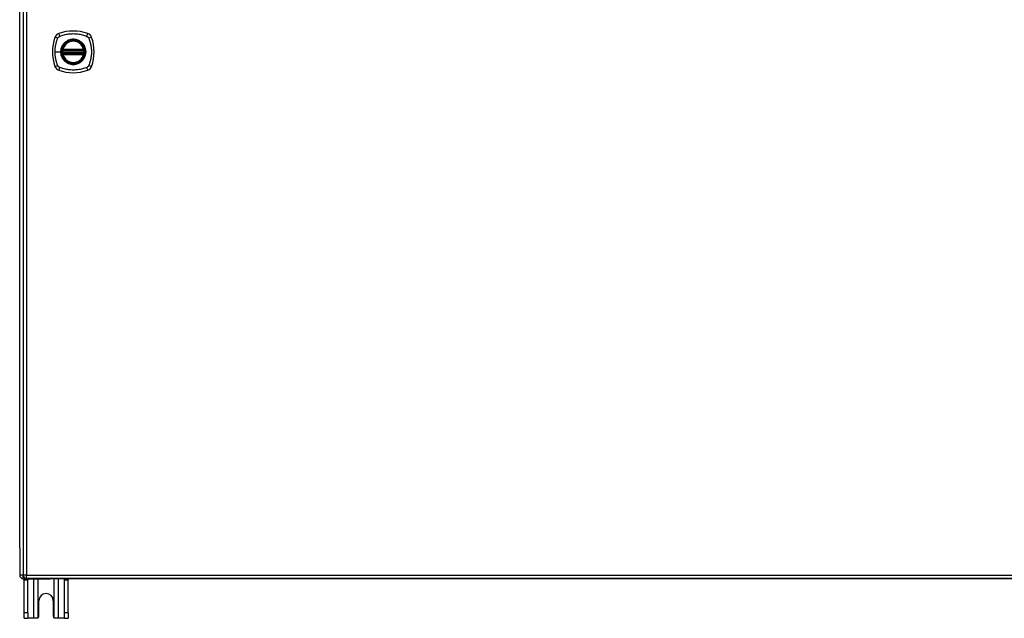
# Model space of a CAD drawing. Header units: inches. Extents: x 17 to 386, y 34 to 183.
# Tile 9 of 21: x 129 to 157, y 94 to 111. Entities that reach past the tile are written whole.
import ezdxf

# ---------------------------------------------------------------- set-up
doc = ezdxf.new("R2010")
doc.units = ezdxf.units.IN
doc.header["$MEASUREMENT"] = 0
doc.layers.add('Visible Edges(ANSI)', color=7, linetype='Continuous', lineweight=25)
doc.layers.add('Visible Tangent Edges(ANSI)', color=7, linetype='Continuous', lineweight=25)

msp = doc.modelspace()

# ---------------------------------------------------------------- linework, layer by layer
at = {"layer": 'Visible Edges(ANSI)'}
for p, q in [((129.376, 124.57), (129.376, 94.85)), ((129.278, 95.624), (129.278, 123.876)), ((130.504, 109.75), (131.097, 109.75)), ((131.097, 109.671), (130.504, 109.671)), ((130.508, 109.77), (131.093, 109.77)), ((131.093, 109.651), (130.508, 109.651)), ((129.278, 95.624), (129.278, 94.849)), ((129.377, 94.75), (130.144, 94.75)), ((129.403, 94.719), (129.403, 94.75)), ((129.403, 93.781), (129.403, 94.719)), ((201.08, 94.751), (129.475, 94.751)), ((129.508, 94.75), (129.508, 94.719)), ((129.508, 93.781), (129.508, 94.719)), ((201.179, 94.75), (130.144, 94.75)), ((130.548, 94.719), (130.548, 94.75)), ((130.548, 93.781), (130.548, 94.719)), ((130.653, 94.75), (130.653, 94.719)), ((130.653, 93.781), (130.653, 94.719)), ((129.825, 93.687), (129.825, 94.125)), ((130.231, 94.125), (130.231, 93.687)), ((129.403, 93.625), (129.403, 93.781)), ((129.508, 93.781), (129.508, 93.625)), ((130.548, 93.625), (130.548, 93.781)), ((130.653, 93.781), (130.653, 93.625)), ((129.403, 93.625), (129.508, 93.625)), ((129.672, 93.625), (129.508, 93.625)), ((129.763, 93.625), (129.672, 93.625)), ((130.384, 93.625), (130.293, 93.625)), ((130.548, 93.625), (130.384, 93.625)), ((130.548, 93.625), (130.653, 93.625))]:
    msp.add_line(p, q, dxfattribs=at)
at = {"layer": 'Visible Edges(ANSI)', "flags": 128}
for points in [[(130.492, 109.764), (130.492, 109.763), (130.492, 109.763), (130.492, 109.763), (130.492, 109.763), (130.492, 109.762), (130.492, 109.762), (130.492, 109.761), (130.491, 109.76), (130.491, 109.759), (130.491, 109.758), (130.491, 109.757), (130.491, 109.756), (130.491, 109.755), (130.49, 109.754), (130.49, 109.753), (130.49, 109.751), (130.49, 109.75), (130.49, 109.748), (130.49, 109.747), (130.489, 109.745), (130.489, 109.744), (130.489, 109.742), (130.489, 109.741), (130.489, 109.739)], [(130.489, 109.682), (130.489, 109.68), (130.489, 109.679), (130.489, 109.677), (130.489, 109.675), (130.49, 109.674), (130.49, 109.672), (130.49, 109.671), (130.49, 109.669), (130.49, 109.668), (130.49, 109.667), (130.491, 109.666), (130.491, 109.664), (130.491, 109.663), (130.491, 109.662), (130.491, 109.661), (130.491, 109.66), (130.492, 109.66), (130.492, 109.659), (130.492, 109.658), (130.492, 109.658), (130.492, 109.658), (130.492, 109.657), (130.492, 109.657), (130.492, 109.657)], [(131.112, 109.739), (131.112, 109.741), (131.112, 109.742), (131.112, 109.744), (131.111, 109.745), (131.111, 109.747), (131.111, 109.748), (131.111, 109.75), (131.111, 109.751), (131.111, 109.753), (131.11, 109.754), (131.11, 109.755), (131.11, 109.756), (131.11, 109.757), (131.11, 109.758), (131.11, 109.759), (131.109, 109.76), (131.109, 109.761), (131.109, 109.762), (131.109, 109.762), (131.109, 109.763), (131.109, 109.763), (131.109, 109.763), (131.109, 109.763), (131.109, 109.764)], [(131.109, 109.657), (131.109, 109.657), (131.109, 109.657), (131.109, 109.658), (131.109, 109.658), (131.109, 109.658), (131.109, 109.659), (131.109, 109.66), (131.109, 109.66), (131.11, 109.661), (131.11, 109.662), (131.11, 109.663), (131.11, 109.664), (131.11, 109.666), (131.11, 109.667), (131.111, 109.668), (131.111, 109.669), (131.111, 109.671), (131.111, 109.672), (131.111, 109.674), (131.111, 109.675), (131.112, 109.677), (131.112, 109.679), (131.112, 109.68), (131.112, 109.682)], [(129.807, 93.643), (129.805, 93.641), (129.804, 93.64), (129.802, 93.639), (129.801, 93.638), (129.799, 93.636), (129.797, 93.635), (129.796, 93.634), (129.794, 93.633), (129.792, 93.632), (129.79, 93.631), (129.788, 93.63), (129.786, 93.629), (129.784, 93.629), (129.782, 93.628), (129.78, 93.627), (129.779, 93.627), (129.777, 93.626), (129.775, 93.626), (129.773, 93.625), (129.771, 93.625), (129.769, 93.625), (129.767, 93.625), (129.765, 93.625), (129.763, 93.625)], [(130.293, 93.625), (130.291, 93.625), (130.289, 93.625), (130.287, 93.625), (130.285, 93.625), (130.283, 93.625), (130.281, 93.626), (130.279, 93.626), (130.277, 93.627), (130.275, 93.627), (130.273, 93.628), (130.271, 93.629), (130.27, 93.629), (130.268, 93.63), (130.266, 93.631), (130.264, 93.632), (130.262, 93.633), (130.26, 93.634), (130.259, 93.635), (130.257, 93.636), (130.255, 93.638), (130.254, 93.639), (130.252, 93.64), (130.251, 93.641), (130.249, 93.643)]]:
    msp.add_lwpolyline(points, dxfattribs=at)
at = {"layer": 'Visible Edges(ANSI)'}
for radius in [0.32, 0.315]:
    msp.add_circle((130.8, 109.71), radius, dxfattribs=at)
for centre, radius, start, end in [((130.446, 110.065), 0.177, 108.7722, 161.2278), ((130.8, 109.021), 1.28, 71.2278, 108.7722), ((131.155, 110.065), 0.177, 18.7722, 71.2278), ((131.489, 109.71), 1.28, 161.2278, 198.7722), ((130.8, 109.71), 0.313, 13.6344, 166.3656), ((130.111, 109.71), 1.28, 341.2278, 18.7722), ((130.8, 109.71), 0.313, 174.7499, 185.2501), ((130.8, 109.71), 0.313, 166.3656, 170.216), ((130.504, 109.762), 0.0118, 170.216, 270), ((130.504, 109.659), 0.0118, 90, 189.784), ((130.508, 109.781), 0.0118, 166.3656, 270), ((131.093, 109.781), 0.0118, 270, 13.6344), ((131.097, 109.762), 0.0118, 270, 9.784), ((131.097, 109.659), 0.0118, 350.216, 90), ((130.8, 109.71), 0.313, 9.784, 13.6344), ((130.8, 109.71), 0.313, 354.7499, 5.2501), ((130.8, 109.71), 0.313, 189.784, 193.6344), ((130.508, 109.639), 0.0118, 90, 193.6344), ((130.8, 109.71), 0.313, 193.6344, 346.3656), ((131.093, 109.639), 0.0118, 346.3656, 90), ((130.8, 109.71), 0.313, 346.3656, 350.216), ((130.446, 109.356), 0.177, 198.7722, 251.2278), ((130.8, 110.399), 1.28, 251.2278, 288.7722), ((131.155, 109.356), 0.177, 288.7722, 341.2278), ((129.377, 94.849), 0.099, 180, 270), ((129.475, 94.85), 0.099, 180, 270), ((130.028, 94.125), 0.203, 0, 180), ((129.763, 93.687), 0.062, 314.9335, 0), ((130.293, 93.687), 0.062, 180, 225.0665)]:
    msp.add_arc(centre, radius, start, end, dxfattribs=at)
at = {"layer": 'Visible Tangent Edges(ANSI)'}
for p, q in [((129.475, 124.57), (129.475, 94.85)), ((130.284, 109.71), (130.444, 109.71)), ((130.448, 109.71), (130.444, 109.71)), ((130.501, 109.738), (130.489, 109.739)), ((130.501, 109.683), (130.489, 109.682)), ((130.498, 109.763), (130.492, 109.764)), ((130.496, 109.784), (130.508, 109.781)), ((130.501, 109.738), (131.1, 109.738)), ((131.1, 109.683), (130.501, 109.683)), ((130.504, 109.75), (130.504, 109.76)), ((130.504, 109.661), (130.504, 109.671)), ((130.508, 109.77), (130.508, 109.781)), ((131.093, 109.781), (130.508, 109.781)), ((130.508, 109.76), (130.508, 109.77)), ((130.508, 109.76), (131.093, 109.76)), ((131.093, 109.781), (131.105, 109.784)), ((131.093, 109.781), (131.093, 109.77)), ((131.093, 109.77), (131.093, 109.76)), ((131.097, 109.76), (131.097, 109.75)), ((131.097, 109.671), (131.097, 109.661)), ((131.112, 109.739), (131.1, 109.738)), ((131.112, 109.682), (131.1, 109.683)), ((131.109, 109.764), (131.103, 109.763)), ((130.492, 109.657), (130.498, 109.658)), ((130.508, 109.639), (130.496, 109.637)), ((130.508, 109.651), (130.508, 109.661)), ((131.093, 109.661), (130.508, 109.661)), ((130.508, 109.639), (130.508, 109.651)), ((130.508, 109.639), (131.093, 109.639)), ((131.093, 109.661), (131.093, 109.651)), ((131.093, 109.651), (131.093, 109.639)), ((131.105, 109.637), (131.093, 109.639)), ((131.103, 109.658), (131.109, 109.657)), ((129.376, 94.849), (129.278, 94.849)), ((129.475, 94.85), (129.376, 94.85)), ((129.475, 94.751), (129.475, 94.85)), ((129.475, 94.85), (201.08, 94.85)), ((129.377, 94.75), (129.377, 94.84)), ((129.403, 94.719), (129.508, 94.719)), ((129.672, 94.75), (129.672, 93.625)), ((129.807, 93.643), (129.807, 94.75)), ((130.249, 94.75), (130.249, 93.643)), ((130.384, 93.625), (130.384, 94.75)), ((130.548, 94.719), (130.653, 94.719)), ((129.508, 93.781), (129.403, 93.781)), ((130.653, 93.781), (130.548, 93.781))]:
    msp.add_line(p, q, dxfattribs=at)
at = {"layer": 'Visible Tangent Edges(ANSI)', "flags": 128}
for points in [[(130.284, 109.71), (130.284, 109.727), (130.284, 109.743), (130.285, 109.76), (130.286, 109.776), (130.287, 109.793), (130.289, 109.809), (130.29, 109.826), (130.293, 109.842), (130.295, 109.858), (130.297, 109.875), (130.3, 109.891), (130.303, 109.907), (130.306, 109.923), (130.31, 109.939), (130.314, 109.955), (130.318, 109.971), (130.322, 109.987), (130.327, 110.003), (130.331, 110.019), (130.336, 110.034), (130.341, 110.05), (130.347, 110.065), (130.352, 110.081), (130.36, 110.099)], [(130.36, 110.099), (130.362, 110.102), (130.363, 110.104), (130.365, 110.107), (130.366, 110.11), (130.368, 110.112), (130.37, 110.115), (130.372, 110.117), (130.373, 110.12), (130.375, 110.122), (130.377, 110.125), (130.379, 110.127), (130.382, 110.129), (130.384, 110.131), (130.386, 110.133), (130.388, 110.135), (130.391, 110.137), (130.393, 110.139), (130.396, 110.141), (130.398, 110.143), (130.401, 110.144), (130.404, 110.146), (130.406, 110.147), (130.409, 110.149), (130.412, 110.15)], [(130.412, 110.15), (130.445, 110.164), (130.476, 110.175), (130.508, 110.184), (130.54, 110.193), (130.572, 110.201), (130.604, 110.208), (130.636, 110.213), (130.669, 110.218), (130.702, 110.222), (130.735, 110.225), (130.768, 110.226), (130.801, 110.227), (130.834, 110.226), (130.867, 110.225), (130.899, 110.222), (130.932, 110.218), (130.965, 110.213), (130.997, 110.208), (131.029, 110.201), (131.061, 110.193), (131.093, 110.184), (131.124, 110.175), (131.155, 110.164), (131.189, 110.15)], [(130.448, 109.71), (130.46, 109.802), (130.495, 109.887), (130.551, 109.96), (130.624, 110.015), (130.709, 110.051), (130.801, 110.062), (130.892, 110.05), (130.977, 110.015), (131.05, 109.959), (131.106, 109.887), (131.141, 109.801), (131.153, 109.71), (131.141, 109.619), (131.105, 109.534), (131.049, 109.461), (130.977, 109.405), (130.892, 109.37), (130.8, 109.358), (130.709, 109.37), (130.624, 109.406), (130.551, 109.461), (130.495, 109.534), (130.46, 109.619), (130.448, 109.71)], [(130.573, 109.985), (130.571, 109.983), (130.569, 109.981), (130.567, 109.98), (130.564, 109.978), (130.562, 109.976), (130.56, 109.974), (130.558, 109.972), (130.556, 109.97), (130.554, 109.968), (130.552, 109.966), (130.55, 109.965), (130.548, 109.963), (130.546, 109.961), (130.544, 109.959), (130.542, 109.957), (130.541, 109.955), (130.539, 109.953), (130.537, 109.951), (130.535, 109.948), (130.533, 109.946), (130.531, 109.944), (130.529, 109.942), (130.528, 109.94), (130.526, 109.938)], [(131.028, 109.985), (131.012, 109.998), (130.995, 110.009), (130.977, 110.02), (130.959, 110.03), (130.94, 110.038), (130.921, 110.046), (130.902, 110.052), (130.882, 110.058), (130.862, 110.062), (130.842, 110.065), (130.821, 110.067), (130.8, 110.067), (130.78, 110.067), (130.759, 110.065), (130.739, 110.062), (130.719, 110.058), (130.699, 110.052), (130.679, 110.046), (130.66, 110.038), (130.641, 110.03), (130.623, 110.02), (130.606, 110.009), (130.589, 109.998), (130.573, 109.985)], [(131.075, 109.938), (131.073, 109.94), (131.071, 109.942), (131.07, 109.944), (131.068, 109.946), (131.066, 109.948), (131.064, 109.95), (131.062, 109.953), (131.06, 109.955), (131.058, 109.957), (131.056, 109.959), (131.055, 109.961), (131.053, 109.963), (131.051, 109.964), (131.049, 109.966), (131.047, 109.968), (131.045, 109.97), (131.043, 109.972), (131.041, 109.974), (131.038, 109.976), (131.036, 109.978), (131.034, 109.98), (131.032, 109.981), (131.03, 109.983), (131.028, 109.985)], [(131.189, 110.15), (131.192, 110.149), (131.195, 110.148), (131.197, 110.146), (131.2, 110.144), (131.202, 110.143), (131.205, 110.141), (131.207, 110.139), (131.21, 110.137), (131.212, 110.135), (131.215, 110.133), (131.217, 110.131), (131.219, 110.129), (131.221, 110.127), (131.223, 110.125), (131.225, 110.122), (131.227, 110.12), (131.229, 110.118), (131.231, 110.115), (131.233, 110.112), (131.234, 110.11), (131.236, 110.107), (131.238, 110.104), (131.239, 110.102), (131.24, 110.099)], [(131.24, 110.099), (131.254, 110.065), (131.265, 110.034), (131.274, 110.003), (131.283, 109.971), (131.291, 109.939), (131.298, 109.907), (131.303, 109.875), (131.308, 109.842), (131.312, 109.809), (131.315, 109.777), (131.316, 109.744), (131.317, 109.711), (131.316, 109.678), (131.315, 109.645), (131.312, 109.612), (131.308, 109.579), (131.304, 109.546), (131.298, 109.514), (131.291, 109.482), (131.283, 109.45), (131.274, 109.418), (131.265, 109.386), (131.254, 109.355), (131.24, 109.322)], [(130.36, 109.322), (130.352, 109.34), (130.347, 109.355), (130.341, 109.371), (130.336, 109.386), (130.331, 109.402), (130.327, 109.418), (130.322, 109.434), (130.318, 109.449), (130.314, 109.465), (130.31, 109.481), (130.306, 109.498), (130.303, 109.514), (130.3, 109.53), (130.297, 109.546), (130.295, 109.562), (130.292, 109.579), (130.29, 109.595), (130.289, 109.611), (130.287, 109.628), (130.286, 109.644), (130.285, 109.661), (130.284, 109.677), (130.284, 109.694), (130.284, 109.71)], [(130.526, 109.938), (130.519, 109.93), (130.513, 109.922), (130.507, 109.913), (130.501, 109.905), (130.496, 109.896), (130.491, 109.887), (130.486, 109.878), (130.481, 109.869), (130.476, 109.86), (130.472, 109.85), (130.468, 109.841), (130.465, 109.831), (130.461, 109.822), (130.458, 109.812), (130.456, 109.802), (130.453, 109.792), (130.451, 109.782), (130.449, 109.772), (130.447, 109.762), (130.446, 109.751), (130.445, 109.741), (130.444, 109.731), (130.444, 109.721), (130.444, 109.71)], [(130.444, 109.71), (130.444, 109.7), (130.444, 109.69), (130.445, 109.68), (130.446, 109.669), (130.447, 109.659), (130.449, 109.649), (130.451, 109.639), (130.453, 109.629), (130.456, 109.619), (130.458, 109.609), (130.461, 109.599), (130.465, 109.589), (130.468, 109.58), (130.472, 109.57), (130.476, 109.561), (130.481, 109.552), (130.486, 109.542), (130.491, 109.533), (130.496, 109.525), (130.501, 109.516), (130.507, 109.507), (130.513, 109.499), (130.519, 109.491), (130.526, 109.483)], [(130.496, 109.784), (130.496, 109.783), (130.496, 109.782), (130.496, 109.781), (130.496, 109.78), (130.495, 109.779), (130.495, 109.778), (130.495, 109.778), (130.495, 109.777), (130.495, 109.776), (130.495, 109.775), (130.495, 109.774), (130.495, 109.773), (130.495, 109.772), (130.495, 109.771), (130.495, 109.77), (130.496, 109.769), (130.496, 109.768), (130.496, 109.767), (130.496, 109.766), (130.497, 109.766), (130.497, 109.765), (130.497, 109.764), (130.498, 109.763), (130.498, 109.763)], [(130.498, 109.763), (130.498, 109.762), (130.498, 109.762), (130.499, 109.762), (130.499, 109.762), (130.499, 109.762), (130.499, 109.762), (130.499, 109.761), (130.5, 109.761), (130.5, 109.761), (130.5, 109.761), (130.5, 109.761), (130.501, 109.761), (130.501, 109.761), (130.501, 109.761), (130.501, 109.76), (130.502, 109.76), (130.502, 109.76), (130.502, 109.76), (130.502, 109.76), (130.503, 109.76), (130.503, 109.76), (130.503, 109.76), (130.503, 109.76), (130.504, 109.76)], [(130.501, 109.738), (130.501, 109.739), (130.501, 109.739), (130.501, 109.74), (130.501, 109.741), (130.501, 109.742), (130.501, 109.742), (130.502, 109.743), (130.502, 109.744), (130.502, 109.744), (130.502, 109.745), (130.502, 109.746), (130.503, 109.746), (130.503, 109.747), (130.503, 109.747), (130.503, 109.748), (130.503, 109.748), (130.503, 109.749), (130.503, 109.749), (130.503, 109.749), (130.503, 109.749), (130.504, 109.749), (130.504, 109.75), (130.504, 109.75), (130.504, 109.75)], [(130.504, 109.671), (130.504, 109.671), (130.504, 109.671), (130.504, 109.671), (130.503, 109.671), (130.503, 109.672), (130.503, 109.672), (130.503, 109.672), (130.503, 109.673), (130.503, 109.673), (130.503, 109.673), (130.503, 109.674), (130.503, 109.674), (130.502, 109.675), (130.502, 109.676), (130.502, 109.676), (130.502, 109.677), (130.502, 109.678), (130.501, 109.678), (130.501, 109.679), (130.501, 109.68), (130.501, 109.68), (130.501, 109.681), (130.501, 109.682), (130.501, 109.683)], [(130.504, 109.76), (130.504, 109.76), (130.504, 109.76), (130.504, 109.76), (130.504, 109.76), (130.504, 109.76), (130.505, 109.76), (130.505, 109.76), (130.505, 109.76), (130.505, 109.76), (130.505, 109.76), (130.505, 109.76), (130.506, 109.76), (130.506, 109.76), (130.506, 109.76), (130.506, 109.76), (130.506, 109.76), (130.507, 109.76), (130.507, 109.76), (130.507, 109.76), (130.507, 109.76), (130.507, 109.76), (130.507, 109.76), (130.508, 109.76), (130.508, 109.76)], [(131.075, 109.483), (131.088, 109.499), (131.099, 109.516), (131.11, 109.533), (131.12, 109.552), (131.129, 109.57), (131.136, 109.589), (131.143, 109.609), (131.148, 109.629), (131.152, 109.649), (131.155, 109.669), (131.157, 109.69), (131.157, 109.711), (131.157, 109.731), (131.155, 109.752), (131.152, 109.772), (131.148, 109.792), (131.142, 109.812), (131.136, 109.832), (131.128, 109.851), (131.12, 109.869), (131.11, 109.888), (131.099, 109.905), (131.088, 109.922), (131.075, 109.938)], [(131.093, 109.76), (131.093, 109.76), (131.093, 109.76), (131.094, 109.76), (131.094, 109.76), (131.094, 109.76), (131.094, 109.76), (131.094, 109.76), (131.094, 109.76), (131.095, 109.76), (131.095, 109.76), (131.095, 109.76), (131.095, 109.76), (131.095, 109.76), (131.096, 109.76), (131.096, 109.76), (131.096, 109.76), (131.096, 109.76), (131.096, 109.76), (131.096, 109.76), (131.097, 109.76), (131.097, 109.76), (131.097, 109.76), (131.097, 109.76), (131.097, 109.76)], [(131.097, 109.76), (131.097, 109.76), (131.098, 109.76), (131.098, 109.76), (131.098, 109.76), (131.099, 109.76), (131.099, 109.76), (131.099, 109.76), (131.099, 109.76), (131.1, 109.76), (131.1, 109.761), (131.1, 109.761), (131.1, 109.761), (131.101, 109.761), (131.101, 109.761), (131.101, 109.761), (131.101, 109.761), (131.101, 109.761), (131.102, 109.762), (131.102, 109.762), (131.102, 109.762), (131.102, 109.762), (131.103, 109.762), (131.103, 109.762), (131.103, 109.763)], [(131.097, 109.75), (131.097, 109.75), (131.097, 109.75), (131.097, 109.749), (131.097, 109.749), (131.097, 109.749), (131.098, 109.749), (131.098, 109.749), (131.098, 109.748), (131.098, 109.748), (131.098, 109.747), (131.098, 109.747), (131.098, 109.746), (131.098, 109.746), (131.099, 109.745), (131.099, 109.744), (131.099, 109.744), (131.099, 109.743), (131.099, 109.742), (131.1, 109.742), (131.1, 109.741), (131.1, 109.74), (131.1, 109.739), (131.1, 109.739), (131.1, 109.738)], [(131.1, 109.683), (131.1, 109.682), (131.1, 109.681), (131.1, 109.68), (131.1, 109.68), (131.1, 109.679), (131.099, 109.678), (131.099, 109.678), (131.099, 109.677), (131.099, 109.676), (131.099, 109.676), (131.098, 109.675), (131.098, 109.674), (131.098, 109.674), (131.098, 109.673), (131.098, 109.673), (131.098, 109.673), (131.098, 109.672), (131.098, 109.672), (131.097, 109.672), (131.097, 109.671), (131.097, 109.671), (131.097, 109.671), (131.097, 109.671), (131.097, 109.671)], [(131.103, 109.763), (131.103, 109.763), (131.104, 109.764), (131.104, 109.765), (131.104, 109.766), (131.105, 109.766), (131.105, 109.767), (131.105, 109.768), (131.105, 109.769), (131.105, 109.77), (131.105, 109.771), (131.106, 109.772), (131.106, 109.773), (131.106, 109.774), (131.106, 109.775), (131.106, 109.776), (131.106, 109.777), (131.106, 109.778), (131.106, 109.778), (131.105, 109.779), (131.105, 109.78), (131.105, 109.781), (131.105, 109.782), (131.105, 109.783), (131.105, 109.784)], [(130.498, 109.658), (130.498, 109.657), (130.497, 109.657), (130.497, 109.656), (130.497, 109.655), (130.496, 109.654), (130.496, 109.653), (130.496, 109.653), (130.496, 109.652), (130.495, 109.651), (130.495, 109.65), (130.495, 109.649), (130.495, 109.648), (130.495, 109.647), (130.495, 109.646), (130.495, 109.645), (130.495, 109.644), (130.495, 109.643), (130.495, 109.642), (130.495, 109.641), (130.496, 109.64), (130.496, 109.639), (130.496, 109.638), (130.496, 109.638), (130.496, 109.637)], [(130.504, 109.661), (130.503, 109.661), (130.503, 109.661), (130.503, 109.661), (130.503, 109.661), (130.502, 109.661), (130.502, 109.661), (130.502, 109.66), (130.502, 109.66), (130.501, 109.66), (130.501, 109.66), (130.501, 109.66), (130.501, 109.66), (130.5, 109.66), (130.5, 109.66), (130.5, 109.66), (130.5, 109.659), (130.499, 109.659), (130.499, 109.659), (130.499, 109.659), (130.499, 109.659), (130.499, 109.659), (130.498, 109.659), (130.498, 109.658), (130.498, 109.658)], [(130.508, 109.661), (130.508, 109.661), (130.507, 109.661), (130.507, 109.661), (130.507, 109.661), (130.507, 109.661), (130.507, 109.661), (130.507, 109.661), (130.506, 109.661), (130.506, 109.661), (130.506, 109.661), (130.506, 109.661), (130.506, 109.661), (130.505, 109.661), (130.505, 109.661), (130.505, 109.661), (130.505, 109.661), (130.505, 109.661), (130.505, 109.661), (130.504, 109.661), (130.504, 109.661), (130.504, 109.661), (130.504, 109.661), (130.504, 109.661), (130.504, 109.661)], [(130.526, 109.483), (130.528, 109.481), (130.529, 109.479), (130.531, 109.476), (130.533, 109.474), (130.535, 109.472), (130.537, 109.47), (130.539, 109.468), (130.541, 109.466), (130.542, 109.464), (130.544, 109.462), (130.546, 109.46), (130.548, 109.458), (130.55, 109.456), (130.552, 109.454), (130.554, 109.452), (130.556, 109.45), (130.558, 109.449), (130.56, 109.447), (130.562, 109.445), (130.564, 109.443), (130.567, 109.441), (130.569, 109.439), (130.571, 109.438), (130.573, 109.436)], [(130.573, 109.436), (130.589, 109.423), (130.606, 109.411), (130.623, 109.401), (130.642, 109.391), (130.66, 109.382), (130.679, 109.375), (130.699, 109.368), (130.719, 109.363), (130.739, 109.359), (130.759, 109.356), (130.78, 109.354), (130.8, 109.353), (130.821, 109.354), (130.842, 109.356), (130.862, 109.359), (130.882, 109.363), (130.902, 109.368), (130.922, 109.375), (130.941, 109.382), (130.959, 109.391), (130.978, 109.401), (130.995, 109.411), (131.012, 109.423), (131.028, 109.436)], [(131.028, 109.436), (131.03, 109.438), (131.032, 109.439), (131.034, 109.441), (131.036, 109.443), (131.038, 109.445), (131.041, 109.447), (131.043, 109.449), (131.045, 109.45), (131.047, 109.452), (131.049, 109.454), (131.051, 109.456), (131.053, 109.458), (131.055, 109.46), (131.056, 109.462), (131.058, 109.464), (131.06, 109.466), (131.062, 109.468), (131.064, 109.47), (131.066, 109.472), (131.068, 109.474), (131.07, 109.476), (131.071, 109.479), (131.073, 109.481), (131.075, 109.483)], [(131.097, 109.661), (131.097, 109.661), (131.097, 109.661), (131.097, 109.661), (131.097, 109.661), (131.096, 109.661), (131.096, 109.661), (131.096, 109.661), (131.096, 109.661), (131.096, 109.661), (131.096, 109.661), (131.095, 109.661), (131.095, 109.661), (131.095, 109.661), (131.095, 109.661), (131.095, 109.661), (131.094, 109.661), (131.094, 109.661), (131.094, 109.661), (131.094, 109.661), (131.094, 109.661), (131.094, 109.661), (131.093, 109.661), (131.093, 109.661), (131.093, 109.661)], [(131.103, 109.658), (131.103, 109.658), (131.103, 109.659), (131.102, 109.659), (131.102, 109.659), (131.102, 109.659), (131.102, 109.659), (131.101, 109.659), (131.101, 109.659), (131.101, 109.66), (131.101, 109.66), (131.101, 109.66), (131.1, 109.66), (131.1, 109.66), (131.1, 109.66), (131.1, 109.66), (131.099, 109.66), (131.099, 109.66), (131.099, 109.661), (131.099, 109.661), (131.098, 109.661), (131.098, 109.661), (131.098, 109.661), (131.097, 109.661), (131.097, 109.661)], [(131.105, 109.637), (131.105, 109.638), (131.105, 109.638), (131.105, 109.639), (131.105, 109.64), (131.105, 109.641), (131.106, 109.642), (131.106, 109.643), (131.106, 109.644), (131.106, 109.645), (131.106, 109.646), (131.106, 109.647), (131.106, 109.648), (131.106, 109.649), (131.105, 109.65), (131.105, 109.651), (131.105, 109.652), (131.105, 109.653), (131.105, 109.653), (131.105, 109.654), (131.104, 109.655), (131.104, 109.656), (131.104, 109.657), (131.103, 109.657), (131.103, 109.658)], [(130.382, 109.292), (130.381, 109.293), (130.38, 109.294), (130.378, 109.295), (130.377, 109.296), (130.376, 109.297), (130.375, 109.298), (130.374, 109.3), (130.373, 109.301), (130.373, 109.302), (130.372, 109.303), (130.371, 109.304), (130.37, 109.306), (130.369, 109.307), (130.368, 109.308), (130.367, 109.31), (130.366, 109.311), (130.366, 109.312), (130.365, 109.314), (130.364, 109.315), (130.363, 109.316), (130.363, 109.318), (130.362, 109.319), (130.361, 109.32), (130.36, 109.322)], [(130.412, 109.27), (130.41, 109.271), (130.409, 109.272), (130.408, 109.272), (130.406, 109.273), (130.405, 109.274), (130.404, 109.275), (130.402, 109.276), (130.401, 109.276), (130.4, 109.277), (130.398, 109.278), (130.397, 109.279), (130.396, 109.28), (130.395, 109.281), (130.393, 109.282), (130.392, 109.282), (130.391, 109.283), (130.39, 109.284), (130.388, 109.285), (130.387, 109.286), (130.386, 109.287), (130.385, 109.288), (130.384, 109.289), (130.383, 109.291), (130.382, 109.292)], [(131.189, 109.27), (131.155, 109.257), (131.124, 109.246), (131.093, 109.237), (131.061, 109.228), (131.029, 109.22), (130.997, 109.213), (130.965, 109.207), (130.932, 109.202), (130.899, 109.199), (130.867, 109.196), (130.834, 109.194), (130.801, 109.194), (130.768, 109.194), (130.735, 109.196), (130.702, 109.199), (130.669, 109.202), (130.636, 109.207), (130.604, 109.213), (130.572, 109.22), (130.54, 109.228), (130.508, 109.236), (130.476, 109.246), (130.445, 109.257), (130.412, 109.27)], [(131.24, 109.322), (131.239, 109.319), (131.238, 109.316), (131.236, 109.314), (131.234, 109.311), (131.233, 109.308), (131.231, 109.306), (131.229, 109.303), (131.227, 109.301), (131.225, 109.298), (131.223, 109.296), (131.221, 109.294), (131.219, 109.292), (131.217, 109.289), (131.215, 109.287), (131.212, 109.285), (131.21, 109.283), (131.208, 109.282), (131.205, 109.28), (131.202, 109.278), (131.2, 109.276), (131.197, 109.275), (131.195, 109.273), (131.192, 109.272), (131.189, 109.27)]]:
    msp.add_lwpolyline(points, dxfattribs=at)
at = {"layer": 'Visible Tangent Edges(ANSI)'}
for radius in [0.346, 0.342, 0.325, 0.324]:
    msp.add_circle((130.8, 109.71), radius, dxfattribs=at)
for start, end in [(13.6344, 166.3656), (174.7499, 185.2501), (354.7499, 5.2501), (193.6344, 346.3656)]:
    msp.add_arc((130.8, 109.71), 0.301, start, end, dxfattribs=at)
for centre, major_axis, ratio, start_param, end_param in [((130.426, 110.123), (-0.037, 0.112), 0.042597, 0.170073, 1.307344), ((131.175, 110.123), (0.037, 0.112), 0.042597, 4.975842, 6.113112), ((130.388, 110.085), (-0.112, 0.037), 0.042597, 4.975842, 6.113112), ((131.213, 110.085), (0.112, 0.037), 0.042597, 0.170073, 1.307344), ((130.492, 109.763), (0.00773, 0.00893), 0.431674, 4.96723, 6.283185), ((130.504, 109.758), (0.0021, 0.0116), 0.025638, 0, 1.426581), ((131.097, 109.758), (-0.0021, 0.0116), 0.025638, 4.856604, 6.283185), ((131.109, 109.763), (-0.00773, 0.00893), 0.431674, 0, 1.315955), ((130.492, 109.657), (0.00773, -0.00893), 0.431674, 0, 1.315955), ((130.504, 109.663), (0.0021, -0.0116), 0.025638, 4.856604, 6.283185), ((131.097, 109.663), (-0.0021, -0.0116), 0.025638, 0, 1.426581), ((131.109, 109.657), (-0.00773, -0.00893), 0.431674, 4.96723, 6.283185), ((130.388, 109.336), (-0.112, -0.037), 0.042597, 0.170073, 1.307344), ((130.426, 109.298), (-0.037, -0.112), 0.042597, 4.975842, 6.113112), ((131.175, 109.298), (0.037, -0.112), 0.042597, 0.170073, 1.307344), ((131.213, 109.336), (0.112, -0.037), 0.042597, 4.975842, 6.113112)]:
    msp.add_ellipse(centre, major_axis=major_axis, ratio=ratio, start_param=start_param, end_param=end_param, dxfattribs=at)

doc.saveas('drawing.dxf')
